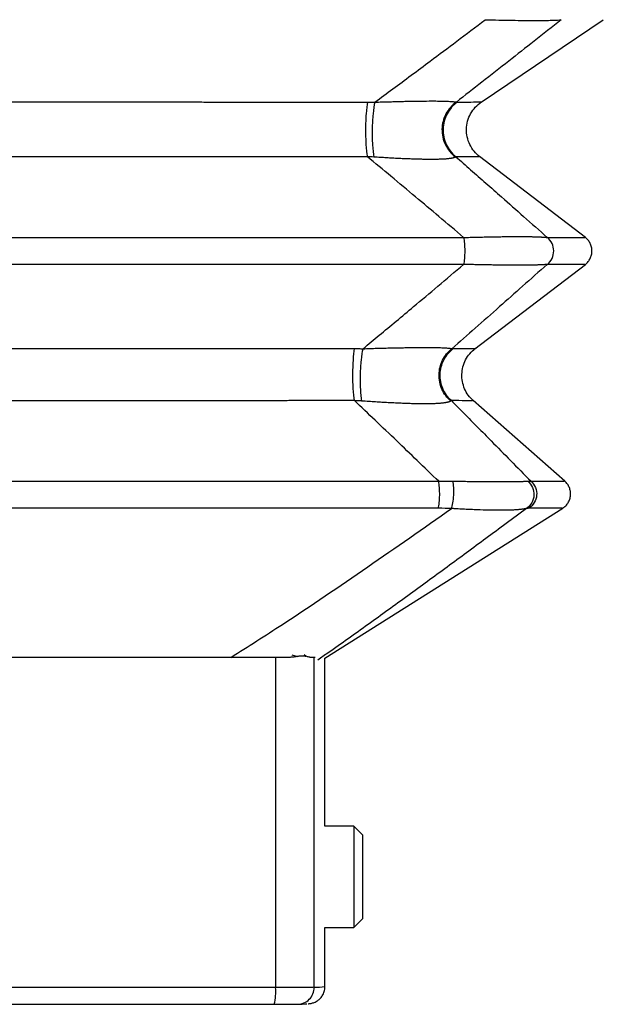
# Model space of a CAD drawing. Header units: millimetres. Extents: x 0 to 1118, y 0 to 864.
# Tile 12 of 21: x 550 to 619, y 357 to 474. Entities that reach past the tile are written whole.
import ezdxf

# ---------------------------------------------------------------- set-up
doc = ezdxf.new("R2010")
doc.units = ezdxf.units.MM
doc.header["$LTSCALE"] = 4

msp = doc.modelspace()

# ---------------------------------------------------------------- linework, layer by layer
for p, q in [((604.28, 464.06), (618.73, 473.8)), ((616.61, 448.05), (604.09, 457.61)), ((603.54, 434.9), (616.61, 444.87)), ((614.2, 419.22), (603.33, 428.77)), ((585.81, 398.31), (613.93, 416.04)), ((579.97, 398.37), (579.97, 359.37)), ((581.88, 398.7), (582.54, 398.52)), ((583.56, 398.53), (583.33, 398.69)), ((584.54, 359.39), (584.54, 398.39)), ((584.66, 398.39), (584.54, 398.39)), ((585.81, 378.46), (585.81, 398.31)), ((589.22, 378.46), (585.81, 378.46)), ((590.29, 377.39), (589.22, 378.46)), ((589.22, 378.46), (589.22, 377.73)), ((589.22, 377.73), (589.22, 366.46)), ((590.29, 376.79), (590.29, 377.39)), ((590.29, 367.54), (590.29, 376.79)), ((589.22, 366.46), (590.29, 367.54)), ((585.81, 366.46), (589.22, 366.46)), ((585.81, 359.46), (585.81, 366.46))]:
    msp.add_line(p, q)
at = {"flags": 128}
for points in [[(579.97, 398.37), (572.38, 398.37), (564.78, 398.37), (557.17, 398.37), (549.56, 398.37), (541.94, 398.37), (534.34, 398.37), (526.73, 398.37), (519.14, 398.37)], [(579.97, 359.37), (572.38, 359.37), (564.78, 359.37), (557.17, 359.37), (549.56, 359.37), (541.94, 359.37), (534.34, 359.37), (526.73, 359.37), (519.14, 359.37)], [(584.54, 359.39), (584.39, 359.38), (584.09, 359.38), (583.65, 359.38), (583.09, 359.38), (582.42, 359.38), (581.66, 359.38), (580.83, 359.38), (579.97, 359.37)], [(519.31, 357.38), (526.86, 357.38), (534.42, 357.38), (541.99, 357.38), (549.56, 357.38), (557.13, 357.38), (564.69, 357.38), (572.25, 357.38), (579.8, 357.38)]]:
    msp.add_lwpolyline(points, dxfattribs=at)
for centre, radius, start, end in [((600.98, 433.66), 1.25, 90.6623, 97.3596), ((573.9, 358.88), 6.09, 345.765, 4.6844), ((582.54, 359.38), 2, 270.0858, 0.1016), ((584.67, 367.79), 8.4, 269.1102, 277.7888), ((582.08, 380.22), 22.84, 271.1609, 273.9332), ((580.36, 679.31), 321.93, 269.9004, 270.3879)]:
    msp.add_arc(centre, radius, start, end)
for points, knots in [([(591.71, 464.06), (592.42, 464.58), (593.85, 465.63), (596.04, 467.25), (598.56, 469.13), (601.48, 471.32), (603.64, 472.96), (604.76, 473.8)], [0, 0, 0, 0, 0.1610586, 0.3278995, 0.5004937, 0.7406395, 1, 1, 1, 1]), ([(613.76, 473.8), (612.68, 472.96), (610.62, 471.32), (607.49, 468.86), (604.43, 466.46), (602.36, 464.84), (601.36, 464.06)], [0, 0, 0, 0, 0.259339, 0.499506, 0.756235, 1, 1, 1, 1]), ([(604.76, 473.8), (605.84, 473.78), (606.92, 473.75), (608.43, 473.73), (608.91, 473.72), (609.83, 473.72), (610.26, 473.71), (611.07, 473.71), (611.44, 473.72), (612.1, 473.72), (612.39, 473.73), (613.16, 473.75), (613.52, 473.78), (613.76, 473.8)], [0, 0, 0, 0, 0.25, 0.25, 0.375, 0.375, 0.5, 0.5, 0.625, 0.625, 0.75, 0.75, 1, 1, 1, 1]), ([(508.55, 464.06), (509.14, 464.07), (510.33, 464.07), (512.11, 464.07), (513.89, 464.07), (515.68, 464.07), (517.47, 464.07), (519.25, 464.07), (521.04, 464.07), (522.83, 464.07), (524.62, 464.07), (526.41, 464.07), (528.2, 464.07), (530, 464.08), (531.79, 464.08), (533.58, 464.08), (535.38, 464.08), (537.17, 464.08), (538.97, 464.08), (540.76, 464.08), (542.56, 464.08), (544.36, 464.08), (546.15, 464.08), (547.95, 464.08), (549.74, 464.08), (551.54, 464.08), (553.33, 464.08), (555.13, 464.08), (556.92, 464.08), (558.71, 464.08), (560.51, 464.08), (562.3, 464.08), (564.09, 464.08), (565.88, 464.08), (567.67, 464.08), (569.46, 464.08), (571.25, 464.07), (573.04, 464.07), (574.82, 464.07), (576.61, 464.07), (578.39, 464.07), (580.18, 464.07), (581.96, 464.07), (583.74, 464.07), (585.52, 464.07), (587.29, 464.07), (589.07, 464.07), (590.25, 464.07), (590.84, 464.06)], [0, 0, 0, 0, 0.021774, 0.043548, 0.065321, 0.087094, 0.108867, 0.130639, 0.152411, 0.174181, 0.195951, 0.21772, 0.239489, 0.261255, 0.283021, 0.304786, 0.326549, 0.34831, 0.370071, 0.391829, 0.413586, 0.43534, 0.457093, 0.478844, 0.500592, 0.522339, 0.544083, 0.565824, 0.587563, 0.6093, 0.631033, 0.652764, 0.674492, 0.696217, 0.717939, 0.739658, 0.761373, 0.783085, 0.804794, 0.826499, 0.848201, 0.869898, 0.891592, 0.913282, 0.934968, 0.956649, 0.978327, 1, 1, 1, 1]), ([(590.84, 464.06), (590.77, 463.71), (590.71, 463.23), (590.63, 462.13), (590.61, 461.51), (590.6, 460.26), (590.62, 459.63), (590.69, 458.49), (590.75, 457.99), (590.82, 457.6)], [0, 0, 0, 0, 0.25, 0.25, 0.5, 0.5, 0.75, 0.75, 1, 1, 1, 1]), ([(590.84, 464.06), (590.99, 464.06), (591.28, 464.06), (591.57, 464.06), (591.71, 464.06)], [0, 0, 0, 0, 0.500045, 1, 1, 1, 1]), ([(591.71, 464.06), (591.62, 463.7), (591.55, 463.22), (591.43, 462.1), (591.4, 461.48), (591.38, 460.21), (591.39, 459.58), (591.46, 458.44), (591.52, 457.94), (591.59, 457.56)], [0, 0, 0, 0, 0.25, 0.25, 0.5, 0.5, 0.75, 0.75, 1, 1, 1, 1]), ([(591.71, 464.06), (591.85, 464.06), (592.12, 464.07), (592.51, 464.08), (592.9, 464.09), (593.29, 464.1), (593.66, 464.11), (594.03, 464.12), (594.38, 464.13), (594.73, 464.14), (595.08, 464.15), (595.88, 464.17), (597.09, 464.19), (598.22, 464.19), (598.91, 464.19), (599.31, 464.19), (599.68, 464.18), (600.01, 464.17), (600.3, 464.16), (600.57, 464.15), (600.79, 464.14), (600.99, 464.12), (601.15, 464.1), (601.27, 464.08), (601.33, 464.07), (601.36, 464.06)], [0, 0, 0, 0, 0.0271903, 0.0539429, 0.080275, 0.1062044, 0.1317497, 0.1569306, 0.1817673, 0.2062809, 0.2304933, 0.2544272, 0.3796617, 0.5007532, 0.5428983, 0.5851559, 0.6277177, 0.6707716, 0.7144988, 0.7590724, 0.8046561, 0.851403, 0.8994562, 0.9489478, 1, 1, 1, 1]), ([(601.36, 464.06), (600.84, 463.7), (600.41, 463.22), (599.82, 462.1), (599.66, 461.48), (599.64, 460.21), (599.78, 459.58), (600.33, 458.44), (600.74, 457.94), (601.24, 457.56)], [0, 0, 0, 0, 0.25, 0.25, 0.5, 0.5, 0.75, 0.75, 1, 1, 1, 1]), ([(601.49, 464.06), (600.97, 463.71), (600.55, 463.23), (599.95, 462.13), (599.79, 461.51), (599.75, 460.26), (599.88, 459.63), (600.41, 458.49), (600.81, 457.99), (601.3, 457.6)], [0, 0, 0, 0, 0.25, 0.25, 0.5, 0.5, 0.75, 0.75, 1, 1, 1, 1]), ([(601.36, 464.06), (601.38, 464.06), (601.43, 464.06), (601.47, 464.06), (601.49, 464.06)], [0, 0, 0, 0, 0.4999545, 1, 1, 1, 1]), ([(601.49, 464.06), (602.05, 464.07), (603.18, 464.07), (604.12, 464.08), (604.25, 464.08), (604.31, 464.08)], [0, 0, 0, 0, 0.332761, 0.666217, 1, 1, 1, 1]), ([(604.12, 457.58), (603.88, 457.79), (603.41, 458.21), (602.91, 459.03), (602.6, 459.93), (602.51, 460.88), (602.65, 461.82), (603.01, 462.71), (603.56, 463.49), (604.06, 463.88), (604.31, 464.08)], [0, 0, 0, 0, 0.125001, 0.2500014, 0.3749999, 0.4999994, 0.6249975, 0.7499979, 0.8749982, 1, 1, 1, 1]), ([(590.82, 457.6), (590.23, 457.6), (589.07, 457.6), (587.32, 457.6), (585.57, 457.6), (583.81, 457.6), (582.05, 457.6), (580.29, 457.59), (578.52, 457.59), (576.74, 457.59), (574.97, 457.59), (573.18, 457.59), (571.4, 457.59), (569.61, 457.59), (567.82, 457.59), (566.02, 457.59), (564.22, 457.58), (562.41, 457.58), (560.61, 457.58), (558.8, 457.58), (556.98, 457.58), (555.16, 457.58), (553.34, 457.58), (551.52, 457.58), (549.14, 457.58), (546.21, 457.58), (542.73, 457.58), (539.27, 457.58), (535.81, 457.58), (532.36, 457.59), (528.93, 457.59), (525.5, 457.59), (522.09, 457.59), (518.69, 457.59), (515.3, 457.6), (511.93, 457.6), (509.69, 457.6), (508.57, 457.6)], [0, 0, 0, 0, 0.021325, 0.042689, 0.064091, 0.085531, 0.10701, 0.128526, 0.150081, 0.171673, 0.193302, 0.21497, 0.236674, 0.258416, 0.280195, 0.302011, 0.323864, 0.345754, 0.36768, 0.389643, 0.411643, 0.433678, 0.45575, 0.477858, 0.500002, 0.542248, 0.584391, 0.626432, 0.668368, 0.710199, 0.751924, 0.793542, 0.835052, 0.876454, 0.917747, 0.958929, 1, 1, 1, 1]), ([(602.21, 448.05), (601.23, 448.88), (599.35, 450.48), (596.48, 452.89), (593.66, 455.25), (591.75, 456.83), (590.82, 457.6)], [0, 0, 0, 0, 0.257909, 0.499539, 0.755551, 1, 1, 1, 1]), ([(591.59, 457.56), (591.47, 457.57), (591.21, 457.58), (590.95, 457.6), (590.82, 457.6)], [0, 0, 0, 0, 0.498637, 1, 1, 1, 1]), ([(601.3, 457.6), (601.29, 457.6), (601.27, 457.58), (601.25, 457.57), (601.24, 457.56)], [0, 0, 0, 0, 0.501361, 1, 1, 1, 1]), ([(601.3, 457.6), (601.88, 457.09), (603.06, 456.05), (604.86, 454.47), (606.95, 452.62), (609.37, 450.48), (611.17, 448.88), (612.1, 448.05)], [0, 0, 0, 0, 0.16168, 0.328507, 0.500461, 0.742085, 1, 1, 1, 1]), ([(604.12, 457.58), (604.06, 457.58), (603.93, 457.58), (602.99, 457.59), (601.86, 457.6), (601.3, 457.6)], [0, 0, 0, 0, 0.3337785, 0.6672355, 1, 1, 1, 1]), ([(601.24, 457.56), (601.22, 457.55), (601.2, 457.53), (601.14, 457.51), (601.08, 457.49), (601.01, 457.46), (600.92, 457.44), (600.83, 457.42), (600.73, 457.41), (600.62, 457.39), (600.5, 457.37), (600.37, 457.36), (600.24, 457.35), (600.09, 457.33), (599.93, 457.32), (599.77, 457.31), (599.59, 457.31), (599.41, 457.3), (599.22, 457.29), (599.01, 457.29), (598.8, 457.29), (598.58, 457.28), (598.28, 457.28), (597.89, 457.29), (597.4, 457.29), (596.87, 457.3), (596.32, 457.32), (595.73, 457.34), (595.11, 457.36), (594.47, 457.39), (593.79, 457.43), (593.08, 457.47), (592.35, 457.51), (591.85, 457.54), (591.59, 457.56)], [0, 0, 0, 0, 0.026933, 0.0534244, 0.0794906, 0.1051486, 0.1304162, 0.1553119, 0.1798552, 0.2040661, 0.2279655, 0.2515753, 0.2749179, 0.2980166, 0.3208954, 0.343579, 0.3660927, 0.3884624, 0.4107147, 0.4328764, 0.4549748, 0.4770373, 0.4990914, 0.5413184, 0.5836692, 0.6263363, 0.6695082, 0.7133668, 0.7580864, 0.8038319, 0.8507579, 0.8990079, 0.9487146, 1, 1, 1, 1]), ([(497.18, 448.05), (514.51, 448.05), (532.1, 448.05), (567.28, 448.05), (584.88, 448.05), (602.21, 448.05)], [0, 0, 0, 0, 0.5, 0.5, 1, 1, 1, 1]), ([(602.21, 448.05), (602.34, 448.06), (602.6, 448.06), (602.99, 448.07), (603.36, 448.08), (603.74, 448.09), (604.1, 448.1), (604.46, 448.11), (604.81, 448.11), (605.16, 448.12), (605.49, 448.13), (605.82, 448.13), (606.15, 448.14), (606.46, 448.14), (606.77, 448.15), (607.07, 448.15), (607.37, 448.15), (607.65, 448.15), (607.93, 448.16), (608.2, 448.16), (608.46, 448.16), (608.72, 448.16), (608.97, 448.16), (609.21, 448.16), (609.44, 448.16), (609.66, 448.15), (609.88, 448.15), (610.08, 448.15), (610.28, 448.15), (610.47, 448.14), (610.66, 448.14), (610.83, 448.13), (611, 448.13), (611.15, 448.12), (611.3, 448.11), (611.44, 448.11), (611.57, 448.1), (611.7, 448.09), (611.81, 448.08), (611.92, 448.07), (612.01, 448.06), (612.07, 448.06), (612.1, 448.05)], [0, 0, 0, 0, 0.027017, 0.053735, 0.080168, 0.106329, 0.13223, 0.157887, 0.183313, 0.208524, 0.233534, 0.258358, 0.283013, 0.307515, 0.331879, 0.356123, 0.380262, 0.404315, 0.428298, 0.452229, 0.476124, 0.500002, 0.523879, 0.547773, 0.571703, 0.595685, 0.619736, 0.643875, 0.668118, 0.692482, 0.716983, 0.741638, 0.766463, 0.791474, 0.816685, 0.842112, 0.867769, 0.893671, 0.919832, 0.946265, 0.972983, 1, 1, 1, 1]), ([(602.21, 448.05), (602.25, 447.87), (602.28, 447.62), (602.33, 447.07), (602.34, 446.77), (602.34, 446.16), (602.33, 445.85), (602.28, 445.3), (602.25, 445.06), (602.21, 444.87)], [0, 0, 0, 0, 0.25, 0.25, 0.5, 0.5, 0.75, 0.75, 1, 1, 1, 1]), ([(612.1, 444.87), (612.34, 445.06), (612.53, 445.3), (612.8, 445.85), (612.87, 446.16), (612.87, 446.77), (612.8, 447.07), (612.53, 447.62), (612.34, 447.87), (612.1, 448.05)], [0, 0, 0, 0, 0.25, 0.25, 0.5, 0.5, 0.75, 0.75, 1, 1, 1, 1]), ([(612.1, 448.05), (612.89, 448.05), (614.47, 448.05), (615.87, 448.05), (616.59, 448.05), (616.54, 448.05), (616.52, 448.05)], [0, 0, 0, 0, 0.285663, 0.571335, 0.857013, 1, 1, 1, 1]), ([(616.61, 444.87), (616.72, 444.97), (616.96, 445.18), (617.2, 445.57), (617.36, 446), (617.41, 446.46), (617.36, 446.92), (617.2, 447.36), (616.96, 447.75), (616.72, 447.95), (616.61, 448.05)], [0, 0, 0, 0, 0.125002, 0.250003, 0.3750022, 0.5000022, 0.6249998, 0.75, 0.8749985, 1, 1, 1, 1]), ([(602.21, 444.87), (584.88, 444.87), (567.28, 444.87), (532.1, 444.87), (514.51, 444.87), (497.18, 444.87)], [0, 0, 0, 0, 0.5, 0.5, 1, 1, 1, 1]), ([(590.31, 434.9), (590.95, 435.43), (592.26, 436.52), (594.25, 438.17), (596.56, 440.1), (599.22, 442.34), (601.19, 444.01), (602.21, 444.87)], [0, 0, 0, 0, 0.161485, 0.328325, 0.500495, 0.741635, 1, 1, 1, 1]), ([(612.1, 444.87), (611.12, 444.01), (609.24, 442.34), (606.4, 439.82), (603.62, 437.36), (601.74, 435.71), (600.82, 434.9)], [0, 0, 0, 0, 0.2583546, 0.4995052, 0.7557608, 1, 1, 1, 1]), ([(612.1, 444.87), (612.07, 444.87), (612.01, 444.86), (611.92, 444.85), (611.81, 444.84), (611.7, 444.83), (611.57, 444.83), (611.44, 444.82), (611.3, 444.81), (611.15, 444.81), (611, 444.8), (610.83, 444.79), (610.66, 444.79), (610.47, 444.78), (610.28, 444.78), (610.08, 444.78), (609.88, 444.77), (609.66, 444.77), (609.44, 444.77), (609.21, 444.77), (608.97, 444.77), (608.72, 444.77), (608.46, 444.77), (608.2, 444.77), (607.93, 444.77), (607.65, 444.77), (607.37, 444.77), (607.07, 444.78), (606.77, 444.78), (606.46, 444.78), (606.15, 444.79), (605.82, 444.79), (605.49, 444.8), (605.16, 444.8), (604.81, 444.81), (604.46, 444.82), (604.1, 444.83), (603.74, 444.83), (603.36, 444.84), (602.99, 444.85), (602.6, 444.86), (602.34, 444.87), (602.21, 444.87)], [0, 0, 0, 0, 0.0270169, 0.0537354, 0.0801683, 0.1063289, 0.1322309, 0.1578882, 0.1833151, 0.2085262, 0.2335366, 0.2583616, 0.2830168, 0.3075182, 0.3318821, 0.356125, 0.3802637, 0.4043154, 0.4282972, 0.4522266, 0.4761212, 0.4999984, 0.5238759, 0.5477712, 0.5717017, 0.5956847, 0.6197375, 0.6438773, 0.668121, 0.6924853, 0.7169867, 0.7416416, 0.7664661, 0.791476, 0.8166865, 0.8421129, 0.8677697, 0.8936714, 0.9198318, 0.9462646, 0.9729831, 1, 1, 1, 1]), ([(616.52, 444.87), (616.54, 444.87), (616.59, 444.87), (615.87, 444.87), (614.47, 444.87), (612.89, 444.87), (612.1, 444.87)], [0, 0, 0, 0, 0.1429871, 0.4286652, 0.7143372, 1, 1, 1, 1]), ([(510.07, 434.91), (510.66, 434.91), (511.84, 434.91), (513.6, 434.91), (515.37, 434.91), (517.14, 434.91), (518.92, 434.92), (520.7, 434.92), (522.48, 434.92), (524.27, 434.92), (526.06, 434.92), (527.85, 434.92), (529.65, 434.92), (531.45, 434.92), (533.25, 434.92), (535.06, 434.92), (536.87, 434.92), (538.68, 434.92), (540.5, 434.92), (542.32, 434.92), (544.14, 434.92), (545.96, 434.92), (547.79, 434.92), (550.14, 434.92), (553.01, 434.92), (556.4, 434.92), (559.77, 434.92), (563.13, 434.92), (566.47, 434.92), (569.79, 434.92), (573.09, 434.92), (576.37, 434.92), (579.63, 434.92), (582.88, 434.91), (586.1, 434.91), (588.24, 434.91), (589.31, 434.91)], [0, 0, 0, 0, 0.022346, 0.044724, 0.067135, 0.089579, 0.112055, 0.134563, 0.157103, 0.179675, 0.20228, 0.224916, 0.247584, 0.270284, 0.293016, 0.315779, 0.338574, 0.3614, 0.384257, 0.407145, 0.430065, 0.453015, 0.475996, 0.499008, 0.541849, 0.584494, 0.626941, 0.66919, 0.711242, 0.753094, 0.794747, 0.8362, 0.877452, 0.918503, 0.959353, 1, 1, 1, 1]), ([(589.29, 428.76), (589.23, 429.15), (589.18, 429.64), (589.12, 430.71), (589.11, 431.3), (589.11, 432.47), (589.13, 433.05), (589.2, 434.09), (589.25, 434.55), (589.31, 434.91)], [0, 0, 0, 0, 0.25, 0.25, 0.5, 0.5, 0.75, 0.75, 1, 1, 1, 1]), ([(589.31, 434.91), (589.48, 434.91), (589.81, 434.91), (590.14, 434.9), (590.31, 434.9)], [0, 0, 0, 0, 0.500041, 1, 1, 1, 1]), ([(590.17, 428.71), (590.11, 429.09), (590.06, 429.58), (590, 430.66), (590, 431.25), (590.02, 432.43), (590.06, 433.02), (590.16, 434.07), (590.23, 434.54), (590.31, 434.9)], [0, 0, 0, 0, 0.25, 0.25, 0.5, 0.5, 0.75, 0.75, 1, 1, 1, 1]), ([(590.31, 434.9), (590.45, 434.9), (590.72, 434.91), (591.13, 434.92), (591.53, 434.94), (591.92, 434.95), (592.31, 434.96), (592.68, 434.97), (593.05, 434.98), (593.42, 434.99), (593.77, 434.99), (594.12, 435), (594.46, 435.01), (594.79, 435.01), (595.11, 435.02), (595.43, 435.03), (595.73, 435.03), (596.03, 435.03), (596.32, 435.04), (596.6, 435.04), (596.88, 435.04), (597.14, 435.04), (597.4, 435.04), (597.73, 435.04), (598.13, 435.04), (598.57, 435.04), (598.97, 435.03), (599.33, 435.03), (599.66, 435.02), (599.95, 435), (600.2, 434.99), (600.42, 434.97), (600.59, 434.95), (600.73, 434.93), (600.79, 434.91), (600.82, 434.9)], [0, 0, 0, 0, 0.025576, 0.050767, 0.075586, 0.100048, 0.124167, 0.14796, 0.171441, 0.194629, 0.21754, 0.240192, 0.262604, 0.284796, 0.306786, 0.328594, 0.350243, 0.371752, 0.393143, 0.414438, 0.435659, 0.456828, 0.477968, 0.499102, 0.541491, 0.583996, 0.626802, 0.670086, 0.714023, 0.758779, 0.80451, 0.851365, 0.899481, 0.948986, 1, 1, 1, 1]), ([(600.69, 428.71), (600.24, 429.09), (599.88, 429.58), (599.41, 430.66), (599.29, 431.25), (599.32, 432.43), (599.46, 433.02), (599.98, 434.07), (600.36, 434.54), (600.82, 434.9)], [0, 0, 0, 0, 0.25, 0.25, 0.5, 0.5, 0.75, 0.75, 1, 1, 1, 1]), ([(600.76, 428.76), (600.33, 429.15), (599.98, 429.64), (599.52, 430.71), (599.41, 431.3), (599.45, 432.47), (599.6, 433.05), (600.13, 434.09), (600.51, 434.55), (600.97, 434.91)], [0, 0, 0, 0, 0.25, 0.25, 0.5, 0.5, 0.75, 0.75, 1, 1, 1, 1]), ([(600.97, 434.91), (601.49, 434.91), (602.55, 434.92), (603.33, 434.92), (603.67, 434.92), (603.57, 434.92), (603.57, 434.92)], [0, 0, 0, 0, 0.332776, 0.666188, 0.999925, 1, 1, 1, 1]), ([(603.36, 428.74), (603.15, 428.95), (602.73, 429.37), (602.3, 430.15), (602.04, 431), (601.97, 431.88), (602.1, 432.76), (602.42, 433.59), (602.91, 434.34), (603.35, 434.73), (603.57, 434.92)], [0, 0, 0, 0, 0.124999, 0.250005, 0.374997, 0.500007, 0.625001, 0.750002, 0.875003, 1, 1, 1, 1]), ([(589.29, 428.76), (588.7, 428.76), (587.52, 428.76), (585.76, 428.76), (583.99, 428.76), (582.21, 428.76), (580.43, 428.75), (578.65, 428.75), (576.86, 428.75), (575.07, 428.75), (573.27, 428.75), (571.47, 428.75), (569.67, 428.75), (567.86, 428.74), (566.05, 428.74), (564.24, 428.74), (562.42, 428.74), (560.6, 428.74), (558.77, 428.74), (556.94, 428.74), (555.11, 428.74), (553.27, 428.74), (551.44, 428.74), (549.09, 428.74), (546.26, 428.74), (542.92, 428.74), (539.6, 428.74), (536.28, 428.74), (532.97, 428.74), (529.67, 428.75), (526.38, 428.75), (523.1, 428.75), (519.84, 428.75), (516.58, 428.76), (513.33, 428.76), (511.18, 428.76), (510.1, 428.76)], [0, 0, 0, 0, 0.022369, 0.044778, 0.067228, 0.089717, 0.112246, 0.134815, 0.157424, 0.180072, 0.20276, 0.225487, 0.248253, 0.271058, 0.293903, 0.316786, 0.339707, 0.362667, 0.385666, 0.408703, 0.431778, 0.454891, 0.478042, 0.501231, 0.543314, 0.585305, 0.627204, 0.669009, 0.71072, 0.752336, 0.793857, 0.835281, 0.876608, 0.917838, 0.958969, 1, 1, 1, 1]), ([(599.26, 419.22), (598.41, 420.04), (596.76, 421.64), (594.26, 424.04), (591.78, 426.4), (590.11, 427.99), (589.29, 428.76)], [0, 0, 0, 0, 0.256769, 0.499561, 0.754955, 1, 1, 1, 1]), ([(590.17, 428.71), (590.02, 428.72), (589.73, 428.74), (589.43, 428.75), (589.29, 428.76)], [0, 0, 0, 0, 0.497728, 1, 1, 1, 1]), ([(600.69, 428.71), (600.67, 428.7), (600.64, 428.68), (600.59, 428.65), (600.52, 428.62), (600.45, 428.6), (600.36, 428.57), (600.27, 428.55), (600.17, 428.53), (600.05, 428.51), (599.93, 428.49), (599.8, 428.47), (599.66, 428.46), (599.51, 428.44), (599.35, 428.43), (599.18, 428.42), (599, 428.41), (598.81, 428.4), (598.62, 428.39), (598.41, 428.39), (598.2, 428.38), (597.98, 428.38), (597.74, 428.38), (597.42, 428.38), (597, 428.38), (596.46, 428.39), (595.89, 428.4), (595.28, 428.42), (594.64, 428.45), (593.97, 428.48), (593.27, 428.51), (592.54, 428.55), (591.78, 428.6), (590.98, 428.65), (590.44, 428.69), (590.17, 428.71)], [0, 0, 0, 0, 0.025703, 0.051017, 0.075955, 0.100532, 0.124762, 0.148661, 0.172245, 0.195531, 0.218536, 0.241278, 0.263775, 0.286048, 0.308115, 0.329997, 0.351715, 0.373289, 0.394742, 0.416095, 0.437371, 0.458592, 0.479781, 0.500961, 0.543196, 0.58556, 0.628228, 0.671376, 0.715172, 0.759778, 0.805348, 0.852025, 0.899945, 0.949232, 1, 1, 1, 1]), ([(600.76, 428.76), (600.75, 428.75), (600.73, 428.74), (600.7, 428.72), (600.69, 428.71)], [0, 0, 0, 0, 0.502251, 1, 1, 1, 1]), ([(600.76, 428.76), (601.27, 428.25), (602.3, 427.21), (603.87, 425.62), (605.7, 423.77), (607.8, 421.64), (609.37, 420.04), (610.18, 419.22)], [0, 0, 0, 0, 0.162209, 0.329028, 0.500439, 0.743216, 1, 1, 1, 1]), ([(603.26, 428.74), (603.27, 428.74), (603.33, 428.74), (602.57, 428.75), (601.36, 428.76), (600.76, 428.76)], [0, 0, 0, 0, 0.200302, 0.600563, 1, 1, 1, 1]), ([(500.12, 419.22), (500.69, 419.22), (501.82, 419.22), (503.51, 419.22), (505.21, 419.22), (506.91, 419.22), (508.61, 419.22), (510.32, 419.22), (512.02, 419.22), (513.72, 419.22), (515.43, 419.22), (517.14, 419.22), (518.84, 419.23), (520.55, 419.23), (522.26, 419.23), (523.97, 419.23), (525.68, 419.23), (527.4, 419.23), (529.11, 419.23), (530.82, 419.23), (532.54, 419.23), (534.25, 419.23), (535.96, 419.23), (537.68, 419.23), (539.39, 419.23), (541.11, 419.23), (542.83, 419.23), (544.54, 419.23), (546.26, 419.23), (547.98, 419.23), (549.69, 419.23), (551.41, 419.23), (553.13, 419.23), (554.84, 419.23), (556.56, 419.23), (558.27, 419.23), (559.99, 419.23), (561.71, 419.23), (563.42, 419.23), (565.13, 419.23), (566.85, 419.23), (568.56, 419.23), (570.28, 419.23), (571.99, 419.23), (573.7, 419.23), (575.41, 419.23), (577.12, 419.23), (578.83, 419.23), (580.54, 419.23), (582.25, 419.22), (583.96, 419.22), (585.66, 419.22), (587.37, 419.22), (589.07, 419.22), (590.77, 419.22), (592.47, 419.22), (594.17, 419.22), (595.87, 419.22), (597.57, 419.22), (598.7, 419.22), (599.26, 419.22)], [0, 0, 0, 0, 0.017245, 0.03449, 0.051735, 0.068979, 0.086223, 0.103466, 0.120709, 0.137951, 0.155194, 0.172436, 0.189677, 0.206919, 0.22416, 0.2414, 0.258641, 0.275881, 0.293121, 0.310361, 0.327601, 0.344841, 0.36208, 0.37932, 0.396559, 0.413798, 0.431038, 0.448277, 0.465516, 0.482755, 0.499994, 0.517233, 0.534472, 0.551711, 0.56895, 0.586189, 0.603429, 0.620668, 0.637908, 0.655148, 0.672387, 0.689628, 0.706868, 0.724108, 0.741349, 0.75859, 0.775831, 0.793073, 0.810315, 0.827557, 0.8448, 0.862042, 0.879286, 0.896529, 0.913773, 0.931018, 0.948263, 0.965508, 0.982754, 1, 1, 1, 1]), ([(599.22, 416.03), (599.27, 416.2), (599.3, 416.43), (599.35, 416.96), (599.37, 417.26), (599.38, 417.87), (599.37, 418.18), (599.33, 418.76), (599.3, 419.01), (599.26, 419.22)], [0, 0, 0, 0, 0.25, 0.25, 0.5, 0.5, 0.75, 0.75, 1, 1, 1, 1]), ([(599.26, 419.22), (599.41, 419.22), (599.69, 419.23), (600.11, 419.23), (600.53, 419.24), (600.8, 419.23), (600.94, 419.23)], [0, 0, 0, 0, 0.253739, 0.504973, 0.753721, 1, 1, 1, 1]), ([(600.78, 416), (600.85, 416.17), (600.9, 416.4), (600.99, 416.95), (601.03, 417.26), (601.06, 417.88), (601.06, 418.2), (601.02, 418.78), (600.99, 419.03), (600.94, 419.23)], [0, 0, 0, 0, 0.25, 0.25, 0.5, 0.5, 0.75, 0.75, 1, 1, 1, 1]), ([(600.94, 419.23), (601.07, 419.23), (601.33, 419.23), (601.71, 419.22), (602.08, 419.22), (602.45, 419.22), (602.8, 419.21), (603.15, 419.21), (603.5, 419.21), (603.83, 419.2), (604.16, 419.2), (604.48, 419.2), (604.79, 419.2), (605.1, 419.2), (605.4, 419.2), (605.69, 419.19), (605.97, 419.19), (606.24, 419.19), (606.5, 419.19), (606.76, 419.19), (607.01, 419.19), (607.25, 419.19), (607.48, 419.19), (607.7, 419.2), (607.92, 419.2), (608.12, 419.2), (608.32, 419.2), (608.51, 419.2), (608.69, 419.2), (608.86, 419.21), (609.02, 419.21), (609.17, 419.21), (609.32, 419.22), (609.45, 419.22), (609.58, 419.22), (609.69, 419.23), (609.76, 419.23), (609.8, 419.23)], [0, 0, 0, 0, 0.030476, 0.060626, 0.090468, 0.120018, 0.149294, 0.178315, 0.207098, 0.235662, 0.264028, 0.292215, 0.320243, 0.348133, 0.375905, 0.403581, 0.431182, 0.458729, 0.486244, 0.513747, 0.541262, 0.568809, 0.59641, 0.624087, 0.65186, 0.679751, 0.70778, 0.735968, 0.764335, 0.7929, 0.821684, 0.850705, 0.879982, 0.909532, 0.939374, 0.969524, 1, 1, 1, 1]), ([(609.8, 419.23), (610.04, 419.03), (610.23, 418.78), (610.48, 418.2), (610.54, 417.88), (610.51, 417.26), (610.42, 416.95), (610.11, 416.4), (609.89, 416.17), (609.64, 416)], [0, 0, 0, 0, 0.25, 0.25, 0.5, 0.5, 0.75, 0.75, 1, 1, 1, 1]), ([(609.8, 419.23), (609.83, 419.23), (609.9, 419.24), (610, 419.23), (610.1, 419.23), (610.15, 419.22), (610.18, 419.22)], [0, 0, 0, 0, 0.246303, 0.495058, 0.746284, 1, 1, 1, 1]), ([(610.18, 419.22), (610.41, 419.01), (610.59, 418.76), (610.82, 418.18), (610.87, 417.87), (610.82, 417.26), (610.73, 416.96), (610.41, 416.43), (610.2, 416.2), (609.94, 416.03)], [0, 0, 0, 0, 0.25, 0.25, 0.5, 0.5, 0.75, 0.75, 1, 1, 1, 1]), ([(610.18, 419.22), (610.88, 419.22), (612.28, 419.22), (613.52, 419.23), (614.16, 419.23), (614.12, 419.23), (614.1, 419.23)], [0, 0, 0, 0, 0.284917, 0.570588, 0.856726, 1, 1, 1, 1]), ([(613.93, 416.04), (614.05, 416.13), (614.3, 416.31), (614.59, 416.68), (614.78, 417.11), (614.87, 417.57), (614.86, 418.04), (614.73, 418.48), (614.51, 418.9), (614.29, 419.12), (614.18, 419.23)], [0, 0, 0, 0, 0.125002, 0.250003, 0.375002, 0.500002, 0.625, 0.75, 0.874998, 1, 1, 1, 1]), ([(599.22, 416.03), (598.66, 416.03), (597.54, 416.03), (595.86, 416.03), (594.18, 416.03), (592.49, 416.03), (590.8, 416.03), (589.11, 416.03), (587.42, 416.03), (585.72, 416.03), (584.03, 416.03), (582.33, 416.03), (580.63, 416.03), (578.93, 416.03), (577.23, 416.03), (575.53, 416.03), (573.83, 416.03), (572.12, 416.03), (570.42, 416.03), (568.71, 416.03), (567, 416.03), (565.29, 416.03), (563.58, 416.03), (561.87, 416.04), (560.16, 416.04), (558.45, 416.04), (556.74, 416.04), (555.02, 416.04), (553.31, 416.04), (551.59, 416.04), (549.88, 416.04), (548.16, 416.04), (546.45, 416.04), (544.73, 416.04), (543.01, 416.04), (541.29, 416.04), (539.58, 416.04), (537.86, 416.04), (536.14, 416.03), (534.42, 416.03), (532.71, 416.03), (530.99, 416.03), (529.27, 416.03), (527.56, 416.03), (525.84, 416.03), (524.12, 416.03), (522.41, 416.03), (520.69, 416.03), (518.98, 416.03), (517.26, 416.03), (515.55, 416.03), (513.84, 416.03), (512.12, 416.03), (510.41, 416.03), (508.7, 416.03), (506.99, 416.03), (505.28, 416.03), (503.57, 416.03), (501.87, 416.03), (500.73, 416.03), (500.16, 416.03)], [0, 0, 0, 0, 0.0171089, 0.0342228, 0.0513418, 0.0684659, 0.085595, 0.1027292, 0.1198683, 0.1370123, 0.1541614, 0.1713153, 0.1884741, 0.2056378, 0.2228063, 0.2399796, 0.2571577, 0.2743406, 0.2915282, 0.3087205, 0.3259175, 0.3431192, 0.3603255, 0.3775364, 0.394752, 0.4119721, 0.4291967, 0.4464259, 0.4636596, 0.4808977, 0.4981403, 0.5153874, 0.5326388, 0.5498947, 0.5671549, 0.5844194, 0.6016882, 0.6189613, 0.6362386, 0.6535202, 0.670806, 0.6880959, 0.70539, 0.7226882, 0.7399905, 0.7572969, 0.7746073, 0.7919218, 0.8092402, 0.8265626, 0.843889, 0.8612193, 0.8785535, 0.8958916, 0.9132335, 0.9305792, 0.9479288, 0.9652821, 0.9826392, 1, 1, 1, 1]), ([(574.69, 398.4), (576.72, 399.69), (582.17, 403.16), (590.87, 409.07), (597.48, 413.7), (600.78, 416)], [0, 0, 0, 0, 0.229508, 0.615776, 1, 1, 1, 1]), ([(609.64, 416), (608.04, 414.82), (604.91, 412.5), (600.24, 409.06), (595.59, 405.66), (590.9, 402.28), (587.36, 399.74), (585.37, 398.37), (584.96, 398.09)], [0, 0, 0, 0, 0.1935, 0.37938, 0.567537, 0.758966, 0.950612, 1, 1, 1, 1]), ([(609.64, 416), (609.6, 416), (609.54, 415.98), (609.42, 415.96), (609.3, 415.94), (609.17, 415.92), (609.03, 415.9), (608.88, 415.89), (608.73, 415.87), (608.56, 415.86), (608.39, 415.85), (608.21, 415.83), (608.02, 415.82), (607.82, 415.82), (607.61, 415.81), (607.4, 415.8), (607.18, 415.8), (606.95, 415.8), (606.71, 415.79), (606.17, 415.79), (605.24, 415.8), (604.08, 415.84), (603.09, 415.88), (602.34, 415.91), (601.69, 415.95), (601.25, 415.97), (601.01, 415.99), (600.88, 416), (600.8, 416), (600.78, 416)], [0, 0, 0, 0, 0.0296232, 0.0589354, 0.0879527, 0.1166915, 0.1451688, 0.1734018, 0.2014083, 0.2292062, 0.2568143, 0.2842512, 0.3115363, 0.338689, 0.365729, 0.3926765, 0.4195514, 0.4463742, 0.4731653, 0.4999454, 0.6244957, 0.7508579, 0.8130599, 0.876075, 0.9382898, 0.9692226, 0.9815445, 0.9949242, 1, 1, 1, 1]), ([(613.85, 416.04), (613.86, 416.04), (613.91, 416.04), (613.27, 416.03), (612.03, 416.03), (610.64, 416.03), (609.94, 416.03)], [0, 0, 0, 0, 0.1432138, 0.4293697, 0.7150597, 1, 1, 1, 1]), ([(582.54, 398.52), (582.5, 398.51), (582.42, 398.49), (582.28, 398.46), (582.12, 398.44), (581.96, 398.42), (581.78, 398.41), (581.58, 398.39), (581.38, 398.39), (581.13, 398.38), (580.83, 398.38), (580.43, 398.38), (580.13, 398.37), (579.97, 398.37)], [0, 0, 0, 0, 0.0569719, 0.1178613, 0.1827289, 0.2516245, 0.32459, 0.4016604, 0.4828655, 0.5641733, 0.677468, 0.8227465, 1, 1, 1, 1]), ([(582.54, 398.52), (582.59, 398.53), (582.67, 398.55), (582.8, 398.58), (582.92, 398.59), (583.03, 398.6), (583.15, 398.6), (583.25, 398.59), (583.36, 398.58), (583.46, 398.56), (583.53, 398.54), (583.56, 398.53)], [0, 0, 0, 0, 0.113974, 0.225802, 0.336096, 0.445469, 0.554535, 0.663907, 0.7742, 0.886027, 1, 1, 1, 1]), ([(584.54, 398.39), (584.53, 398.39), (584.52, 398.39), (584.49, 398.39), (584.47, 398.39), (584.45, 398.39), (584.4, 398.39), (584.33, 398.39), (584.21, 398.39), (584.08, 398.4), (583.92, 398.43), (583.75, 398.46), (583.62, 398.51), (583.56, 398.53)], [0, 0, 0, 0, 0.072459, 0.134371, 0.185736, 0.226553, 0.256822, 0.399634, 0.511383, 0.644944, 0.763219, 0.887005, 1, 1, 1, 1]), ([(583.81, 357.45), (583.85, 357.45), (583.93, 357.45), (584.05, 357.47), (584.21, 357.5), (584.41, 357.55), (584.63, 357.63), (584.88, 357.76), (585.2, 358), (585.51, 358.38), (585.75, 358.88), (585.79, 359.26), (585.8, 359.45)], [0, 0, 0, 0, 0.181797, 0.428876, 0.591796, 0.684119, 0.742981, 0.79487, 0.844323, 0.894349, 0.946776, 1, 1, 1, 1])]:
    msp.add_open_spline(points, degree=3, knots=knots)
for points in [[(600.78, 416), (600.27, 416.02), (599.75, 416.03), (599.22, 416.03)], [(609.94, 416.03), (609.85, 416.03), (609.75, 416.02), (609.64, 416)]]:
    msp.add_open_spline(points, degree=3)

doc.saveas('drawing.dxf')
